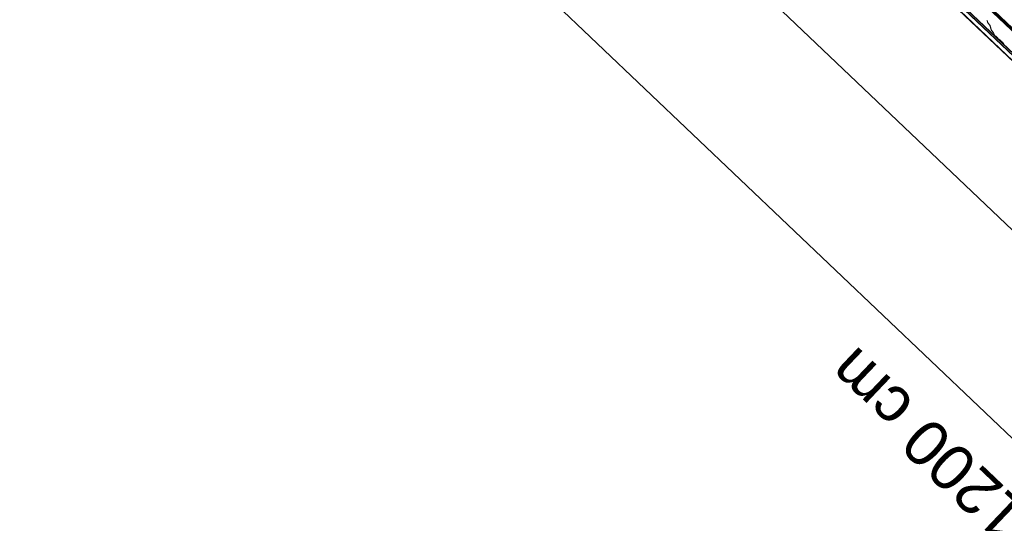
# Model space of a CAD drawing. Header units: metres. Extents: x 32343131.6 to 32343183.7, y 5699223.3 to 5699275.1.
# Tile 17 of 190: x 32343150.3 to 32343153.6, y 5699235.4 to 5699237. Entities that reach past the tile are written whole.
import ezdxf

# ---------------------------------------------------------------- set-up
doc = ezdxf.new("R2010")
doc.units = ezdxf.units.M
for name, color, linetype, lineweight in [('0-1', 7, 'Continuous', 5), ('A-ANNO-DIMS', 7, 'Continuous', 9), ('A-ANNO-DIMS-50', 7, 'Continuous', 9)]:
    doc.layers.add(name, color=color, linetype=linetype, lineweight=lineweight)
for name, color, linetype, lineweight, true_color in [('A-ROOF-1', 7, 'Continuous', 5, 0xcccccc), ('E-POWR-CNDT-1', 5, 'Continuous', 70, 0x0000ff), ('S-BEAM-1', 7, 'Continuous', 5, 0xcccccc)]:
    doc.layers.add(name, color=color, linetype=linetype, lineweight=lineweight, true_color=true_color)
doc.styles.add('Arial', font='arial.ttf', dxfattribs={"height": 0.15})
doc.dimstyles.new('Blitzschutz', dxfattribs={"dimscale": 0.3048, "dimtxt": 0.153039, "dimasz": 0.492126, "dimexe": 0.393701, "dimexo": 0.0625, "dimgap": 0.287073, "dimtad": 1, "dimlfac": 100, "dimrnd": 0.01, "dimdsep": 46, "dimtxsty": 'Arial', "dimblk1": 'OBLIQUE', "dimblk2": 'OBLIQUE', "dimsah": 1, "dimcen": 0.09, "dimdle": 0.393701, "dimadec": 0, "dimazin": 0, "dimtfac": 1, "dimtdec": 4, "dimtix": 1, "dimtmove": 0, "dimatfit": 3, "dimfxl": 0.393701, "dimfxlon": 1, "dimtvp": 1, "dimtfill": 1, "dimtolj": 1, "dimtzin": 0, "dimarcsym": 2})

# ---------------------------------------------------------------- blocks, each defined once
blk = doc.blocks.new('Ortgang Hochpunkt - Ortgang Hochpunkt-3544340-TGA_190_LP5_GR_DA-TGA-01_G_')
at = {"layer": 'A-ROOF-1'}
for p, q in [((89.3588, -25.1579), (54.5828, 7.9273)), ((54.5837, 7.9281), (89.3597, -25.1571)), ((80.6531, -16.8563), (74.8694, -11.3538)), ((80.6497, -16.8521), (74.8737, -11.357)), ((80.6443, -16.8408), (74.8862, -11.3627)), ((80.6433, -16.8386), (74.8884, -11.3635))]:
    blk.add_line(p, q, dxfattribs=at)
blk = doc.blocks.new('ARC_190_LPX_FM_Stellplätze_rvt-1-TGA_190_LP5_GR_DA-TGA-01_G_')
at = {"layer": 'S-BEAM-1'}
for p, q in [((32343153.4988, 5699237.0458), (32343153.5, 5699237.0409)), ((32343153.5011, 5699237.0399), (32343153.4999, 5699237.0448)), ((32343153.5007, 5699237.04), (32343153.5078, 5699237.0311)), ((32343153.5087, 5699237.0303), (32343153.5016, 5699237.0392)), ((32343153.5083, 5699237.0303), (32343153.5119, 5699237.016)), ((32343153.513, 5699237.015), (32343153.5094, 5699237.0293)), ((32343153.5125, 5699237.0151), (32343153.5197, 5699237.0062)), ((32343153.5206, 5699237.0054), (32343153.5135, 5699237.0143)), ((32343153.5202, 5699237.0054), (32343153.5213, 5699237.001)), ((32343153.5224, 5699237), (32343153.5212, 5699237.0044)), ((32343153.5263, 5699236.9955), (32343153.5338, 5699236.9884)), ((32343153.5339, 5699236.9885), (32343153.5264, 5699236.9956)), ((32343153.5418, 5699236.9818), (32343153.5371, 5699236.9856)), ((32343153.5378, 5699236.9848), (32343153.5425, 5699236.981)), ((32343153.5487, 5699236.9752), (32343153.5527, 5699236.9706)), ((32343153.5535, 5699236.97), (32343153.5495, 5699236.9745))]:
    blk.add_line(p, q, dxfattribs=at)
for centre, major_axis, ratio, start_param, end_param in [((32343153.4944, 5699237.0499), (-0.00435, 0.00414), 0.087156, 3.279586, 4.712389), ((32343153.4944, 5699237.0499), (-0.00543, 0.00517), 0.087155, 3.279582, 4.712389), ((32343153.5055, 5699237.0359), (-0.00543, 0.00517), 0.087156, 0.137989, 0.57191), ((32343153.5055, 5699237.0359), (-0.00435, 0.00414), 0.087156, 0.137991, 0.571912), ((32343153.5039, 5699237.0344), (-0.00435, 0.00414), 0.087156, 3.279579, 3.713505), ((32343153.5039, 5699237.0344), (-0.00543, 0.00517), 0.087155, 3.279582, 3.713504), ((32343153.5174, 5699237.011), (-0.00543, 0.00517), 0.087156, 0.137989, 0.571916), ((32343153.5174, 5699237.011), (-0.00435, 0.00414), 0.087156, 0.137991, 0.571912), ((32343153.5158, 5699237.0095), (-0.00435, 0.00414), 0.087156, 3.279578, 3.713505), ((32343153.5158, 5699237.0095), (-0.00543, 0.00517), 0.087156, 3.279581, 3.713503), ((32343153.5267, 5699236.996), (-0.00543, 0.00517), 0.087156, 0.137989, 1.570796), ((32343153.5267, 5699236.996), (-0.00435, 0.00414), 0.087156, 0.137985, 1.570796), ((32343153.5342, 5699236.9888), (-0.00543, 0.00517), 0.087155, 1.570797, 2.355302), ((32343153.5342, 5699236.9888), (-0.00435, 0.00414), 0.087155, 1.570797, 2.355303), ((32343153.5453, 5699236.9779), (-0.00543, 0.00517), 0.087155, 3.927883, 5.496896), ((32343153.5453, 5699236.9779), (-0.00435, 0.00414), 0.087155, 3.927881, 5.496896), ((32343153.5569, 5699236.9673), (-0.00543, 0.00517), 0.087156, 0.78629, 1.570796), ((32343153.5569, 5699236.9673), (-0.00435, 0.00414), 0.087156, 0.786292, 1.570796)]:
    blk.add_ellipse(centre, major_axis=major_axis, ratio=ratio, start_param=start_param, end_param=end_param, dxfattribs=at)
at = {"layer": 'A-ROOF-1'}
blk.add_blockref('Ortgang Hochpunkt - Ortgang Hochpunkt-3544340-TGA_190_LP5_GR_DA-TGA-01_G_', (32343077.7673, 5699249.1855), dxfattribs=at)
blk = doc.blocks.new('DIMBLOCK3-TGA_190_LP5_GR_DA-TGA-01_G_')
at = {"layer": 'A-ANNO-DIMS-50', "transparency": 16777216}
for p, q in [((32343152.342, 5699237.5329), (32343152.4247, 5699237.6198)), ((32343152.342, 5699237.5329), (32343152.2593, 5699237.446)), ((32343158.138, 5699232.0187), (32343152.342, 5699237.5329)), ((32343158.138, 5699232.0187), (32343158.2207, 5699232.1056)), ((32343158.138, 5699232.0187), (32343158.0553, 5699231.9318))]:
    blk.add_line(p, q, dxfattribs=at)
at = {"layer": 'A-ANNO-DIMS-50', "lineweight": 35, "transparency": 16777216}
for p, q in [((32343152.342, 5699237.5329), (32343152.448, 5699237.5355)), ((32343152.342, 5699237.5329), (32343152.236, 5699237.5303)), ((32343158.138, 5699232.0187), (32343158.032, 5699232.0161)), ((32343158.138, 5699232.0187), (32343158.244, 5699232.0213))]:
    blk.add_line(p, q, dxfattribs=at)
at = {"layer": 'A-ANNO-DIMS-50', "color": 0, "transparency": 16777216, "insert": (32343155.2937, 5699234.3352), "char_height": 0.15, "width": 0.822172, "attachment_point": 1, "rotation": 136.4273, "line_spacing_factor": 0.941778, "style": 'Arial', "bg_fill": 3, "box_fill_scale": 1.25, "bg_fill_color": 256, "bg_fill_true_color": 13158600, "bg_fill_transparency": 0}
blk.add_mtext('800 cm', dxfattribs=at)
blk = doc.blocks.new('_Oblique')
at = {"color": 0, "linetype": 'ByBlock', "lineweight": -2}
blk.add_line((-0.5, -0.5), (0.5, 0.5), dxfattribs=at)
blk = doc.blocks.new('DIMBLOCK9-TGA_190_LP5_GR_DA-TGA-01_G_')
at = {"layer": 'A-ANNO-DIMS-50', "transparency": 16777216}
for p, q in [((32343149.0994, 5699239.9277), (32343149.1821, 5699240.0147)), ((32343149.0994, 5699239.9277), (32343149.0166, 5699239.8408)), ((32343157.7934, 5699231.6564), (32343149.0994, 5699239.9277)), ((32343157.7934, 5699231.6564), (32343157.8761, 5699231.7434)), ((32343157.7934, 5699231.6564), (32343157.7106, 5699231.5695))]:
    blk.add_line(p, q, dxfattribs=at)
at = {"layer": 'A-ANNO-DIMS-50', "lineweight": 35, "transparency": 16777216}
for p, q in [((32343149.0994, 5699239.9277), (32343148.9933, 5699239.9251)), ((32343149.0994, 5699239.9277), (32343149.2054, 5699239.9304)), ((32343157.7934, 5699231.6564), (32343157.6873, 5699231.6538)), ((32343157.7934, 5699231.6564), (32343157.8994, 5699231.6591))]:
    blk.add_line(p, q, dxfattribs=at)
at = {"layer": 'A-ANNO-DIMS-50', "color": 0, "transparency": 16777216, "insert": (32343153.5418, 5699235.3117), "char_height": 0.15, "width": 0.960613, "attachment_point": 1, "rotation": 136.4273, "line_spacing_factor": 0.941778, "style": 'Arial', "bg_fill": 3, "box_fill_scale": 1.25, "bg_fill_color": 256, "bg_fill_true_color": 13158600, "bg_fill_transparency": 0}
blk.add_mtext('1200 cm', dxfattribs=at)

msp = doc.modelspace()

# ---------------------------------------------------------------- linework, layer by layer
at = {"layer": 'E-POWR-CNDT-1'}
msp.add_line((32343149.82088, 5699240.59552), (32343158.42433, 5699232.41034), dxfattribs=at)

# ---------------------------------------------------------------- block references
at = {"layer": '0-1'}
msp.add_blockref('ARC_190_LPX_FM_Stellplätze_rvt-1-TGA_190_LP5_GR_DA-TGA-01_G_', (0, 0), dxfattribs=at)

# ---------------------------------------------------------------- next in the draw order: dimensions: what is measured, and where the dimension line sits
at = {"layer": 'A-ANNO-DIMS'}
dim = msp.add_linear_dim(base=(32343152.342, 5699237.5329), p1=(32343158.22071, 5699232.10564), p2=(32343152.42471, 5699237.61984), angle=316.42726, dimstyle='Blitzschutz', override={"dimpost": '<> cm', "dimfxl": 8}, dxfattribs=at)
dim.commit()
dim.dimension.update_dxf_attribs({"geometry": 'DIMBLOCK3-TGA_190_LP5_GR_DA-TGA-01_G_', "text_midpoint": (32343155.3531, 5699234.89468)})

# ---------------------------------------------------------------- next in the draw order: dimensions: what is measured, and where the dimension line sits
dim = msp.add_linear_dim(base=(32343149.09936, 5699239.92775), p1=(32343157.87607, 5699231.74339), p2=(32343149.18207, 5699240.01469), angle=316.42726, dimstyle='Blitzschutz', override={"dimpost": '<> cm', "dimfxl": 12.000001}, dxfattribs=at)
dim.commit()
dim.dimension.update_dxf_attribs({"geometry": 'DIMBLOCK9-TGA_190_LP5_GR_DA-TGA-01_G_', "text_midpoint": (32343153.55946, 5699235.91098)})

doc.saveas('drawing.dxf')
